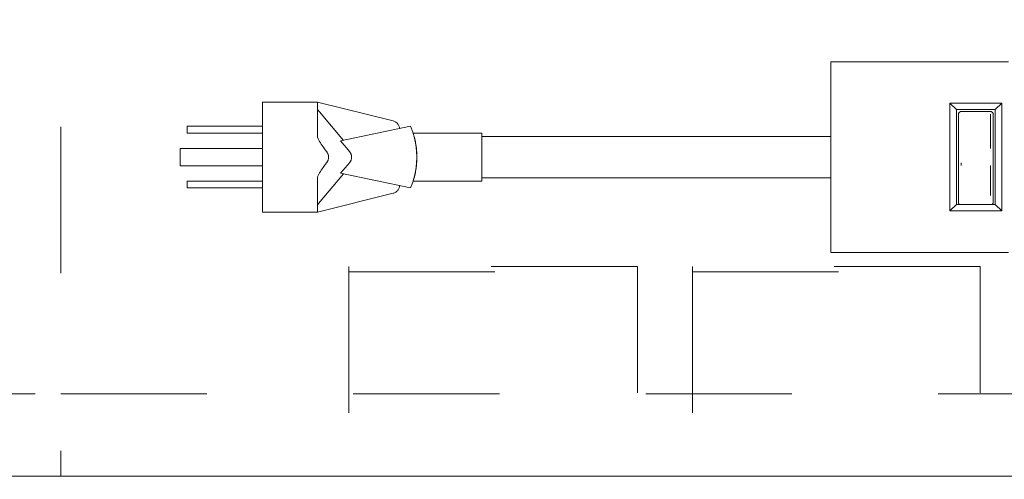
# Model space of a CAD drawing. Header units: inches. Extents: x -420 to -276, y -52 to 18.
# Tile 19 of 187: x -401.49 to -392.51, y -28.23 to -24.04. Entities that reach past the tile are written whole.
import ezdxf

# ---------------------------------------------------------------- set-up
doc = ezdxf.new("R2010")
doc.units = ezdxf.units.IN
doc.header["$LTSCALE"] = 32
doc.header["$MEASUREMENT"] = 0
doc.linetypes.add('Dash Style-1', pattern=[0.083328, 0.041656, -0.041672])
for name, color, linetype, lineweight in [('DashLine', 7, 'Dash Style-1', 13), ('Drawing', 7, 'Continuous', 18), ('ElecComp', 7, 'Continuous', 25), ('None', 7, 'Continuous', 18), ('SolidLine', 7, 'Continuous', 15)]:
    doc.layers.add(name, color=color, linetype=linetype, lineweight=lineweight)

# ---------------------------------------------------------------- blocks, each defined once
blk = doc.blocks.new('Group-4')
at = {"layer": 'DashLine', "flags": 128}
for points in [[(17.6378, -0.7677), (18.3858, -0.7677), (18.3858, -10.4528), (17.6378, -10.4528)], [(18.3858, -10.4528), (53.2283, -10.4528), (53.2283, -11.2008), (18.3858, -11.2008)]]:
    blk.add_lwpolyline(points, close=True, dxfattribs=at)
at = {"layer": 'SolidLine', "flags": 128}
blk.add_lwpolyline([(0.748, -0.7677), (53.2283, -0.7677), (53.2283, -11.2008), (0.748, -11.2008)], close=True, dxfattribs=at)
blk = doc.blocks.new('Group-5')
at = {"layer": 'None'}
blk.add_blockref('Group-4', (0, 0), dxfattribs=at)
blk = doc.blocks.new('SL Utility Cabinet (2D)')
at = {"layer": 'None'}
blk.add_blockref('Group-5', (0, 0), dxfattribs=at)
at = {"layer": 'Drawing', "color": 0, "flags": 1}
for tag in ['Tag', 'Catalog', 'Option1', 'Option2', 'Option3', 'Option4', 'Option5', 'Option6', 'Option7', 'Option8', 'Option9', 'Option10', 'Option11', 'Option12', 'Custom', 'FinishGroup', 'Discount', 'Item2', 'Item3', 'Item6', 'Item9', 'Item10', 'Item12', 'Item13', 'Item16', 'Item19', 'Item20', 'Item21', 'Item22', 'Item23', 'Item24', 'Item25', 'Item8', 'Item18', 'Item1', 'Item4', 'Item5', 'Item7', 'Item11', 'Item14', 'Item15', 'Item17']:
    blk.add_attdef(tag, (-60.0407, -21.5676), '', height=0.00709, dxfattribs=at)
blk = doc.blocks.new('CatalystWireManager (2D)')
at = {"layer": 'DashLine'}
for p, q in [((6.0079, -4.4882), (6.0079, 0)), ((0.25, -0.6719), (0.25, -4.4882)), ((2.875, -4.4882), (2.875, -0.6719)), ((3.375, -0.6719), (3.375, -4.4882)), ((2.875, -4.4394), (0.25, -4.4394)), ((0.25, -4.4882), (2.875, -4.4882)), ((6.0079, -4.4394), (3.375, -4.4394)), ((3.375, -4.4882), (6.0079, -4.4882))]:
    blk.add_line(p, q, dxfattribs=at)
blk = doc.blocks.new('Group-49')
at = {"layer": 'None', "color": 7, "rotation": 180}
blk.add_blockref('CatalystWireManager (2D)', (25.8661, -13.7795), dxfattribs=at)
blk = doc.blocks.new('SL Credenza Desk Top (2D)')
at = {"layer": 'None'}
blk.add_blockref('Group-49', (0, 0), dxfattribs=at)
at = {"layer": 'Drawing', "color": 0, "flags": 1}
for tag in ['Tag', 'Catalog', 'Option1', 'Option2', 'Option3', 'Option4', 'Option5', 'Option6', 'Option7', 'Option8', 'Option9', 'Option10', 'Option11', 'Option12', 'Custom', 'FinishGroup', 'Discount', 'Item2', 'Item3', 'Item6', 'Item8', 'Item9', 'Item10', 'Item12', 'Item13', 'Item16', 'Item18', 'Item19', 'Item20', 'Item21', 'Item22', 'Item23', 'Item24', 'Item25', 'Item1', 'Item4', 'Item5', 'Item7', 'Item11', 'Item14', 'Item15', 'Item17']:
    blk.add_attdef(tag, (-58.8873, -32.5069), '', height=0.00709, dxfattribs=at)
blk = doc.blocks.new('Group-83')
at = {"layer": 'SolidLine'}
for p, q in [((-2.9059, 0.8925), (-4.5259, 0.8925)), ((-4.5259, 0.8925), (-4.5259, -0.8475)), ((-9.2059, 0.5225), (-9.7059, 0.5225)), ((-9.7059, 0.5225), (-9.7059, -0.4775)), ((-9.2059, 0.5225), (-9.2059, 0.2032)), ((-8.5155, 0.3523), (-9.2059, 0.5225)), ((-9.2059, 0.4602), (-9.2008, 0.4535)), ((-9.1942, 0.4452), (-9.2008, 0.4535)), ((-2.9666, 0.513), (-3.439, 0.513)), ((-3.3799, 0.4556), (-3.439, 0.513)), ((-3.439, 0.513), (-3.439, -0.468)), ((-3.0256, 0.4556), (-3.3799, 0.4556)), ((-3.3799, -0.4106), (-3.3799, 0.4556)), ((-3.0256, 0.4556), (-2.9666, 0.513)), ((-3.0256, 0.4556), (-3.0256, -0.4106)), ((-2.9666, -0.468), (-2.9666, 0.513)), ((-9.1873, 0.4368), (-9.1942, 0.4452)), ((-8.9681, 0.1755), (-9.1873, 0.4368)), ((-3.3602, 0.4161), (-3.3603, 0.4141)), ((-3.3603, 0.4141), (-3.3603, -0.3921)), ((-3.3599, 0.4181), (-3.3602, 0.4161)), ((-3.3598, 0.4186), (-3.3599, 0.4181)), ((-3.3594, 0.4205), (-3.3598, 0.4186)), ((-3.3588, 0.4224), (-3.3594, 0.4205)), ((-3.358, 0.4242), (-3.3588, 0.4224)), ((-3.357, 0.426), (-3.358, 0.4242)), ((-3.3568, 0.4264), (-3.357, 0.426)), ((-3.3557, 0.428), (-3.3568, 0.4264)), ((-3.3545, 0.4296), (-3.3557, 0.428)), ((-3.3531, 0.4311), (-3.3545, 0.4296)), ((-3.3516, 0.4324), (-3.3531, 0.4311)), ((-3.3498, 0.4338), (-3.3516, 0.4324)), ((-3.3481, 0.4348), (-3.3498, 0.4338)), ((-3.3463, 0.4357), (-3.3481, 0.4348)), ((-3.3445, 0.4364), (-3.3463, 0.4357)), ((-3.3426, 0.437), (-3.3445, 0.4364)), ((-3.3406, 0.4374), (-3.3426, 0.437)), ((-3.3386, 0.4377), (-3.3406, 0.4374)), ((-3.3366, 0.4378), (-3.3386, 0.4377)), ((-3.0689, 0.4378), (-3.3366, 0.4378)), ((-3.0669, 0.4377), (-3.0689, 0.4378)), ((-3.0689, 0.4143), (-3.0689, 0.0999)), ((-3.0649, 0.4374), (-3.0669, 0.4377)), ((-3.063, 0.437), (-3.0649, 0.4374)), ((-3.0611, 0.4364), (-3.063, 0.437)), ((-3.0592, 0.4357), (-3.0611, 0.4364)), ((-3.0575, 0.4348), (-3.0592, 0.4357)), ((-3.0558, 0.4338), (-3.0575, 0.4348)), ((-3.0542, 0.4326), (-3.0558, 0.4338)), ((-3.0539, 0.4324), (-3.0542, 0.4326)), ((-3.0524, 0.4311), (-3.0539, 0.4324)), ((-3.0511, 0.4296), (-3.0524, 0.4311)), ((-3.0498, 0.428), (-3.0511, 0.4296)), ((-3.0487, 0.4264), (-3.0498, 0.428)), ((-3.0485, 0.426), (-3.0487, 0.4264)), ((-3.0476, 0.4242), (-3.0485, 0.426)), ((-3.0468, 0.4224), (-3.0476, 0.4242)), ((-3.0462, 0.4205), (-3.0468, 0.4224)), ((-3.0457, 0.4186), (-3.0462, 0.4205)), ((-3.0457, 0.4181), (-3.0457, 0.4186)), ((-3.0454, 0.4161), (-3.0457, 0.4181)), ((-3.0453, 0.4141), (-3.0454, 0.4161)), ((-3.0453, -0.3921), (-3.0453, 0.4141)), ((-10.3934, 0.3038), (-10.3934, 0.2413)), ((-9.7059, 0.3038), (-10.3934, 0.3038)), ((-8.3574, 0.3038), (-8.995, 0.1699)), ((-8.5092, 0.3504), (-8.5155, 0.3523)), ((-8.5031, 0.3481), (-8.5092, 0.3504)), ((-8.4972, 0.3453), (-8.5031, 0.3481)), ((-8.4916, 0.3419), (-8.4972, 0.3453)), ((-8.4862, 0.3382), (-8.4916, 0.3419)), ((-8.4812, 0.334), (-8.4862, 0.3382)), ((-8.4766, 0.3294), (-8.4812, 0.334)), ((-8.4723, 0.3244), (-8.4766, 0.3294)), ((-8.4685, 0.3191), (-8.4723, 0.3244)), ((-8.4652, 0.3135), (-8.4685, 0.3191)), ((-8.4623, 0.3076), (-8.4652, 0.3135)), ((-8.4599, 0.3015), (-8.4623, 0.3076)), ((-8.458, 0.2953), (-8.4599, 0.3015)), ((-8.4567, 0.2889), (-8.458, 0.2953)), ((-8.4559, 0.2831), (-8.4567, 0.2889)), ((-8.3363, 0.2499), (-8.3574, 0.3038)), ((-9.7059, 0.2413), (-10.3934, 0.2413)), ((-9.2059, 0.2032), (-9.1986, 0.1892)), ((-9.1986, 0.1892), (-9.1922, 0.1776)), ((-8.3334, 0.2413), (-8.3363, 0.2499)), ((-8.3198, 0.1944), (-8.3363, 0.2499)), ((-7.7059, 0.2413), (-8.3334, 0.2413)), ((-8.3332, 0.2404), (-8.3334, 0.2413)), ((-8.3332, 0.2404), (-8.3302, 0.2311)), ((-8.3282, 0.2246), (-8.3302, 0.2311)), ((-8.327, 0.2208), (-8.3282, 0.2246)), ((-8.3258, 0.2166), (-8.327, 0.2208)), ((-8.3245, 0.212), (-8.3258, 0.2166)), ((-8.3245, 0.212), (-8.3217, 0.2017)), ((-8.3217, 0.2017), (-8.32, 0.195)), ((-8.3187, 0.1901), (-8.3198, 0.1944)), ((-8.3079, 0.1378), (-8.3198, 0.1944)), ((-8.3197, 0.1939), (-8.3187, 0.1901)), ((-8.3157, 0.1772), (-8.3187, 0.1901)), ((-7.7059, 0.2413), (-7.7059, -0.1962)), ((-4.5259, 0.21), (-7.7059, 0.21)), ((-9.7059, 0.1006), (-10.4559, 0.1006)), ((-10.4559, 0.1006), (-10.4559, -0.0556)), ((-9.1922, 0.1776), (-9.1853, 0.1657)), ((-9.178, 0.1535), (-9.1853, 0.1657)), ((-9.1701, 0.1411), (-9.178, 0.1535)), ((-9.1701, 0.1411), (-9.1532, 0.1157)), ((-9.1532, 0.1157), (-9.1346, 0.0895)), ((-8.995, 0.1699), (-8.9112, 0.07)), ((-8.3157, 0.1772), (-8.3126, 0.1631)), ((-8.3097, 0.148), (-8.3126, 0.1631)), ((-8.3097, 0.148), (-8.3081, 0.1389)), ((-8.3057, 0.1235), (-8.3079, 0.1378)), ((-8.3007, 0.0803), (-8.3079, 0.1378)), ((-8.3078, 0.1368), (-8.3074, 0.1345)), ((-8.3057, 0.1235), (-8.3045, 0.115)), ((-8.3034, 0.1062), (-8.3045, 0.115)), ((-8.3023, 0.0973), (-8.3034, 0.1062)), ((-8.3007, 0.0803), (-8.3023, 0.0973)), ((-9.12, 0.07), (-9.1346, 0.0895)), ((-9.1179, 0.0672), (-9.12, 0.07)), ((-9.1179, 0.0672), (-9.1152, 0.0629)), ((-9.1127, 0.0585), (-9.1152, 0.0629)), ((-9.1127, 0.0585), (-9.1112, 0.0554)), ((-9.1099, 0.0523), (-9.1112, 0.0554)), ((-9.1076, 0.0459), (-9.1099, 0.0523)), ((-9.1066, 0.0426), (-9.1076, 0.0459)), ((-9.1076, -0.0009), (-9.1066, 0.0024)), ((-9.1058, 0.0394), (-9.1066, 0.0426)), ((-9.1066, 0.0024), (-9.1058, 0.0057)), ((-9.1052, 0.036), (-9.1058, 0.0394)), ((-9.1058, 0.0057), (-9.1052, 0.009)), ((-9.1047, 0.0327), (-9.1052, 0.036)), ((-9.1052, 0.009), (-9.1047, 0.0124)), ((-9.1043, 0.0293), (-9.1047, 0.0327)), ((-9.1047, 0.0124), (-9.1043, 0.0157)), ((-9.1041, 0.0259), (-9.1043, 0.0293)), ((-9.1043, 0.0157), (-9.1041, 0.0191)), ((-9.104, 0.0225), (-9.1041, 0.0259)), ((-9.1041, 0.0191), (-9.104, 0.0225)), ((-8.909, 0.0672), (-8.9112, 0.07)), ((-8.909, 0.0672), (-8.9069, 0.0644)), ((-8.9069, 0.0644), (-8.905, 0.0615)), ((-8.905, 0.0615), (-8.9032, 0.0585)), ((-8.9015, 0.0554), (-8.9032, 0.0585)), ((-8.9015, 0.0554), (-8.9, 0.0523)), ((-8.9, 0.0523), (-8.8987, 0.0491)), ((-8.8975, 0.0459), (-8.8987, 0.0491)), ((-8.8964, 0.0427), (-8.8975, 0.0459)), ((-8.8964, 0.0024), (-8.8975, -0.0009)), ((-8.8964, 0.0427), (-8.8955, 0.0394)), ((-8.8955, 0.0057), (-8.8964, 0.0024)), ((-8.8955, 0.0394), (-8.8948, 0.036)), ((-8.8948, 0.009), (-8.8955, 0.0057)), ((-8.8942, 0.0327), (-8.8948, 0.036)), ((-8.8942, 0.0124), (-8.8948, 0.009)), ((-8.8938, 0.0293), (-8.8942, 0.0327)), ((-8.8938, 0.0157), (-8.8942, 0.0124)), ((-8.8938, 0.0293), (-8.8936, 0.0259)), ((-8.8938, 0.0157), (-8.8936, 0.0191)), ((-8.8936, 0.0259), (-8.8935, 0.0225)), ((-8.8935, 0.0225), (-8.8936, 0.0191)), ((-8.3006, 0.0791), (-8.3007, 0.0803)), ((-8.3007, 0.0803), (-8.2983, 0.0225)), ((-8.3007, -0.0353), (-8.2983, 0.0225)), ((-8.2999, 0.0699), (-8.3006, 0.0791)), ((-8.2994, 0.0605), (-8.2999, 0.0699)), ((-8.2989, 0.0511), (-8.2994, 0.0605)), ((-8.2986, 0.0416), (-8.2989, 0.0511)), ((-8.2989, -0.006), (-8.2986, 0.0034)), ((-8.2984, 0.032), (-8.2986, 0.0416)), ((-8.2986, 0.0034), (-8.2984, 0.013)), ((-8.2983, 0.0225), (-8.2984, 0.032)), ((-8.2984, 0.013), (-8.2983, 0.0225)), ((-9.7059, -0.0556), (-10.4559, -0.0556)), ((-9.1701, -0.0961), (-9.1532, -0.0706)), ((-9.1532, -0.0706), (-9.1346, -0.0445)), ((-9.12, -0.0249), (-9.1346, -0.0445)), ((-9.12, -0.0249), (-9.1179, -0.0222)), ((-9.1179, -0.0222), (-9.1161, -0.0193)), ((-9.1152, -0.0179), (-9.1161, -0.0193)), ((-9.1127, -0.0134), (-9.1152, -0.0179)), ((-9.1127, -0.0134), (-9.1112, -0.0104)), ((-9.1112, -0.0104), (-9.1099, -0.0073)), ((-9.1099, -0.0073), (-9.1086, -0.0041)), ((-9.1076, -0.0009), (-9.1086, -0.0041)), ((-8.9112, -0.0249), (-8.995, -0.1249)), ((-8.909, -0.0222), (-8.9112, -0.0249)), ((-8.9069, -0.0193), (-8.909, -0.0222)), ((-8.9069, -0.0193), (-8.905, -0.0164)), ((-8.9032, -0.0134), (-8.905, -0.0164)), ((-8.9015, -0.0104), (-8.9032, -0.0134)), ((-8.9, -0.0073), (-8.9015, -0.0104)), ((-8.8987, -0.0041), (-8.9, -0.0073)), ((-8.8975, -0.0009), (-8.8987, -0.0041)), ((-8.3079, -0.0927), (-8.3007, -0.0353)), ((-8.3079, -0.0927), (-8.3057, -0.0785)), ((-8.3057, -0.0785), (-8.3045, -0.0699)), ((-8.3045, -0.0699), (-8.3034, -0.0612)), ((-8.3034, -0.0612), (-8.3023, -0.0523)), ((-8.3023, -0.0523), (-8.3007, -0.0353)), ((-8.3007, -0.0353), (-8.2999, -0.0248)), ((-8.2999, -0.0248), (-8.2994, -0.0155)), ((-8.2994, -0.0155), (-8.2989, -0.006)), ((-3.3366, -0.0301), (-3.3366, -0.0539)), ((-3.0689, -0.0539), (-3.0689, -0.3272)), ((-9.1986, -0.1441), (-9.2059, -0.1582)), ((-9.2059, -0.4775), (-9.2059, -0.1582)), ((-9.1986, -0.1441), (-9.1922, -0.1325)), ((-9.1942, -0.4002), (-8.9681, -0.1305)), ((-9.1853, -0.1206), (-9.1922, -0.1325)), ((-9.1853, -0.1206), (-9.178, -0.1085)), ((-9.1701, -0.0961), (-9.178, -0.1085)), ((-8.995, -0.1249), (-8.3574, -0.2587)), ((-8.3363, -0.2048), (-8.3198, -0.1494)), ((-8.327, -0.1757), (-8.3282, -0.1796)), ((-8.327, -0.1757), (-8.3245, -0.1669)), ((-8.3245, -0.1669), (-8.3217, -0.1567)), ((-8.32, -0.15), (-8.3217, -0.1567)), ((-8.3198, -0.1494), (-8.3079, -0.0927)), ((-8.3198, -0.1494), (-8.3187, -0.1451)), ((-8.3187, -0.1451), (-8.3197, -0.1488)), ((-8.3187, -0.1451), (-8.3157, -0.1322)), ((-8.3126, -0.1181), (-8.3157, -0.1322)), ((-8.3097, -0.103), (-8.3126, -0.1181)), ((-8.3097, -0.103), (-8.3079, -0.0927)), ((-4.5259, -0.165), (-7.7059, -0.165)), ((-10.3934, -0.1962), (-10.3934, -0.2587)), ((-9.7059, -0.1962), (-10.3934, -0.1962)), ((-9.7059, -0.2587), (-10.3934, -0.2587)), ((-8.4685, -0.274), (-8.4652, -0.2684)), ((-8.4652, -0.2684), (-8.4623, -0.2626)), ((-8.4623, -0.2626), (-8.4599, -0.2565)), ((-8.4599, -0.2565), (-8.458, -0.2502)), ((-8.458, -0.2502), (-8.4567, -0.2438)), ((-8.4567, -0.2438), (-8.4559, -0.238)), ((-8.3574, -0.2587), (-8.3363, -0.2048)), ((-8.3363, -0.2048), (-8.3334, -0.1962)), ((-8.3334, -0.1962), (-8.3323, -0.1929)), ((-7.7059, -0.1962), (-8.3334, -0.1962)), ((-8.3323, -0.1929), (-8.331, -0.1888)), ((-8.3302, -0.1861), (-8.331, -0.1888)), ((-8.3282, -0.1796), (-8.3302, -0.1861)), ((-9.2059, -0.4775), (-8.5155, -0.3072)), ((-8.5155, -0.3072), (-8.5092, -0.3054)), ((-8.5092, -0.3054), (-8.5031, -0.3031)), ((-8.5031, -0.3031), (-8.4972, -0.3002)), ((-8.4972, -0.3002), (-8.4916, -0.2969)), ((-8.4916, -0.2969), (-8.4862, -0.2931)), ((-8.4862, -0.2931), (-8.4812, -0.2889)), ((-8.4812, -0.2889), (-8.4766, -0.2843)), ((-8.4766, -0.2843), (-8.4723, -0.2794)), ((-8.4723, -0.2794), (-8.4685, -0.274)), ((-3.0689, -0.3272), (-3.0684, -0.3272)), ((-9.2059, -0.4152), (-9.2008, -0.4085)), ((-9.1942, -0.4002), (-9.2008, -0.4085)), ((-3.439, -0.468), (-3.3799, -0.4106)), ((-3.0256, -0.4106), (-3.3799, -0.4106)), ((-3.3603, -0.3921), (-3.3602, -0.3939)), ((-3.3602, -0.3939), (-3.3599, -0.3958)), ((-3.3599, -0.3958), (-3.3595, -0.3977)), ((-3.3595, -0.3977), (-3.359, -0.3995)), ((-3.359, -0.3995), (-3.3583, -0.4012)), ((-3.3583, -0.4012), (-3.3574, -0.4029)), ((-3.3574, -0.4029), (-3.3564, -0.4045)), ((-3.3564, -0.4045), (-3.3553, -0.4061)), ((-3.3553, -0.4061), (-3.354, -0.4075)), ((-3.354, -0.4075), (-3.3526, -0.4088)), ((-3.3526, -0.4088), (-3.3512, -0.4101)), ((-3.3504, -0.4106), (-3.3512, -0.4101)), ((-3.0544, -0.4101), (-3.0551, -0.4106)), ((-3.0544, -0.4101), (-3.0529, -0.4088)), ((-3.0529, -0.4088), (-3.0515, -0.4075)), ((-3.0515, -0.4075), (-3.0503, -0.4061)), ((-3.0503, -0.4061), (-3.0491, -0.4045)), ((-3.0491, -0.4045), (-3.0482, -0.4029)), ((-3.0482, -0.4029), (-3.0473, -0.4012)), ((-3.0473, -0.4012), (-3.0466, -0.3995)), ((-3.0466, -0.3995), (-3.046, -0.3977)), ((-3.046, -0.3977), (-3.0456, -0.3958)), ((-3.0456, -0.3958), (-3.0454, -0.3939)), ((-3.0454, -0.3939), (-3.0453, -0.3921)), ((-3.0256, -0.4106), (-2.9666, -0.468)), ((-9.2059, -0.4775), (-9.7059, -0.4775)), ((-2.9666, -0.468), (-3.439, -0.468)), ((-2.9059, -0.8475), (-4.5259, -0.8475))]:
    blk.add_line(p, q, dxfattribs=at)
blk = doc.blocks.new('MP-Plug (2D)')
at = {"layer": 'SolidLine', "color": 7}
blk.add_blockref('Group-83', (0, 0), dxfattribs=at)
blk = doc.blocks.new('Group-84')
at = {"layer": 'None', "color": 7}
blk.add_blockref('MP-Plug (2D)', (0, 0), dxfattribs=at)
blk = doc.blocks.new('SL Power Module (2D)')
at = {"layer": 'None'}
blk.add_blockref('Group-84', (0, 0), dxfattribs=at)
at = {"layer": 'ElecComp', "color": 0, "flags": 1}
for tag in ['Tag', 'Catalog', 'Option1', 'Option2', 'Option3', 'Option4', 'Option5', 'Option6', 'Option7', 'Option8', 'Option9', 'Option10', 'Option11', 'Option12', 'Custom', 'FinishGroup', 'Discount', 'Item2', 'Item3', 'Item6', 'Item9', 'Item10', 'Item12', 'Item13', 'Item16', 'Item19', 'Item20', 'Item21', 'Item22', 'Item23', 'Item24', 'Item25', 'Item8', 'Item18', 'Item1', 'Item4', 'Item5', 'Item7', 'Item11', 'Item14', 'Item15', 'Item17']:
    blk.add_attdef(tag, (-40.5652, -11.1867), '', height=0.00709, dxfattribs=at)

msp = doc.modelspace()

# ---------------------------------------------------------------- block references
at = {"layer": 'Drawing'}
msp.add_blockref('SL Utility Cabinet (2D)', (-419.5, -17), dxfattribs=at)

# ---------------------------------------------------------------- next in the draw order: block references
msp.add_blockref('SL Credenza Desk Top (2D)', (-418.3467, -17), dxfattribs=at)

# ---------------------------------------------------------------- next in the draw order: block references
at = {"layer": 'ElecComp'}
msp.add_blockref('SL Power Module (2D)', (-389.5686, -25.3166), dxfattribs=at)

doc.saveas('drawing.dxf')
